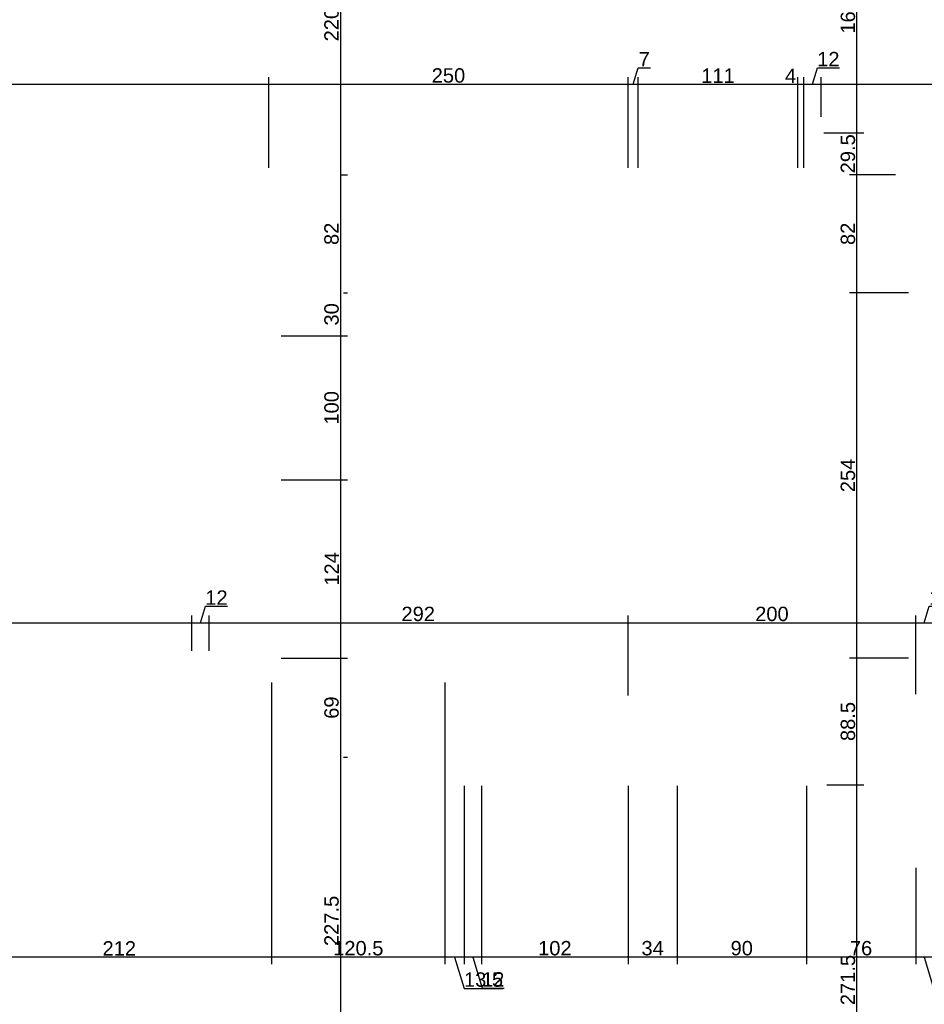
# Model space of a CAD drawing. Header units: millimetres. Extents: x 126553 to 403692, y -95821 to 38049.
# Tile 114 of 256: x 167757 to 168386, y -8846 to -8161. Entities that reach past the tile are written whole.
import ezdxf

# ---------------------------------------------------------------- set-up
doc = ezdxf.new("R2010")
doc.units = ezdxf.units.MM
doc.layers.add('11_wymiary', color=55, linetype='Continuous')
doc.layers.add('11_wymiary @ 50', color=55, linetype='Continuous')
doc.styles.add('11_RJ', font='arial.ttf')
doc.dimstyles.new('11_RJ (cc)', dxfattribs={"dimtxt": 0.2, "dimasz": 0.001, "dimexe": 0.1, "dimexo": 0.1, "dimgap": 0.02, "dimtad": 1, "dimdec": 1, "dimrnd": 0.5, "dimzin": 12, "dimdsep": 46, "dimtxsty": '11_RJ', "dimblk": 'OBLIQUE', "dimcen": 0, "dimdle": 0.01, "dimclrd": 256, "dimclre": 256, "dimclrt": 2, "dimazin": 3, "dimtfac": 1, "dimtdec": 1, "dimtofl": 0, "dimtmove": 0, "dimatfit": 3, "dimldrblk": 'DOT', "dimfxl": 1, "dimtolj": 1, "dimtzin": 13, "dimarcsym": 0})

# ---------------------------------------------------------------- blocks, each defined once
blk = doc.blocks.new('_Oblique')
at = {"color": 0, "linetype": 'ByBlock', "lineweight": -2}
blk.add_line((-0.5, -0.5), (0.5, 0.5), dxfattribs=at)
blk = doc.blocks.new('*D598')
at = {"layer": '11_wymiary', "lineweight": -2, "transparency": 16777216}
for p, q in [((167420.35, -8264.11), (167420.35, -8201.13)), ((167930.31, -8264.11), (167930.31, -8201.13)), ((167419.85, -8206.13), (167930.81, -8206.13))]:
    blk.add_line(p, q, dxfattribs=at)
at = {"layer": 'Defpoints', "color": 0, "transparency": 16777216}
for p in [(167930.31, -8206.13), (167420.35, -8269.11), (167930.31, -8269.11)]:
    blk.add_point(p, dxfattribs=at)
at = {"layer": '11_wymiary', "lineweight": -2, "transparency": 16777216, "xscale": 0.05, "yscale": 0.05, "zscale": 0.05, "rotation": 180}
blk.add_blockref('_Oblique', (167420.35, -8206.13), dxfattribs=at)
at = {"layer": '11_wymiary', "lineweight": -2, "transparency": 16777216, "xscale": 0.05, "yscale": 0.05, "zscale": 0.05}
blk.add_blockref('_Oblique', (167930.31, -8206.13), dxfattribs=at)
at = {"layer": '11_wymiary', "color": 2, "transparency": 16777216, "insert": (167675.33, -8200.03), "char_height": 10, "attachment_point": 5, "style": '11_RJ'}
blk.add_mtext('\\A1;510', dxfattribs=at)
blk = doc.blocks.new('_Dot')
at = {"color": 0, "linetype": 'ByBlock', "lineweight": -2}
blk.add_line((-0.5, 0), (-1, 0), dxfattribs=at)
at = {"color": 0, "linetype": 'ByBlock', "const_width": 0.5}
blk.add_lwpolyline([(-0.25, 0, 1), (0.25, 0, 1)], format="xyb", close=True, dxfattribs=at)
blk = doc.blocks.new('*D599')
at = {"layer": '11_wymiary', "lineweight": -2, "transparency": 16777216}
for p, q in [((167930.31, -8264.11), (167930.31, -8201.13)), ((168180.35, -8264.11), (168180.35, -8201.13)), ((167929.81, -8206.13), (168180.85, -8206.13))]:
    blk.add_line(p, q, dxfattribs=at)
at = {"layer": 'Defpoints', "color": 0, "transparency": 16777216}
for p in [(168180.35, -8206.13), (167930.31, -8269.11), (168180.35, -8269.11)]:
    blk.add_point(p, dxfattribs=at)
at = {"layer": '11_wymiary', "lineweight": -2, "transparency": 16777216, "xscale": 0.05, "yscale": 0.05, "zscale": 0.05, "rotation": 180}
blk.add_blockref('_Oblique', (167930.31, -8206.13), dxfattribs=at)
at = {"layer": '11_wymiary', "lineweight": -2, "transparency": 16777216, "xscale": 0.05, "yscale": 0.05, "zscale": 0.05}
blk.add_blockref('_Oblique', (168180.35, -8206.13), dxfattribs=at)
at = {"layer": '11_wymiary', "color": 2, "transparency": 16777216, "insert": (168055.33, -8200.03), "char_height": 10, "attachment_point": 5, "style": '11_RJ'}
blk.add_mtext('\\A1;250', dxfattribs=at)
blk = doc.blocks.new('*D600')
at = {"layer": '11_wymiary', "lineweight": -2, "transparency": 16777216}
for p, q in [((168183.85, -8206.13), (168187.3, -8194.63)), ((168187.3, -8194.63), (168195.78, -8194.63)), ((168180.35, -8264.11), (168180.35, -8201.13)), ((168187.35, -8264.11), (168187.35, -8201.13)), ((168179.85, -8206.13), (168187.85, -8206.13))]:
    blk.add_line(p, q, dxfattribs=at)
at = {"layer": 'Defpoints', "color": 0, "transparency": 16777216}
for p in [(168187.35, -8206.13), (168180.35, -8269.11), (168187.35, -8269.11)]:
    blk.add_point(p, dxfattribs=at)
at = {"layer": '11_wymiary', "lineweight": -2, "transparency": 16777216, "xscale": 0.05, "yscale": 0.05, "zscale": 0.05, "rotation": 180}
blk.add_blockref('_Oblique', (168180.35, -8206.13), dxfattribs=at)
at = {"layer": '11_wymiary', "lineweight": -2, "transparency": 16777216, "xscale": 0.05, "yscale": 0.05, "zscale": 0.05}
blk.add_blockref('_Oblique', (168187.35, -8206.13), dxfattribs=at)
at = {"layer": '11_wymiary', "color": 2, "transparency": 16777216, "insert": (168191.54, -8188.63), "char_height": 10, "attachment_point": 5, "style": '11_RJ'}
blk.add_mtext('\\A1;7', dxfattribs=at)
blk = doc.blocks.new('*D601')
at = {"layer": '11_wymiary', "lineweight": -2, "transparency": 16777216}
for p, q in [((168187.35, -8264.11), (168187.35, -8201.13)), ((168298.35, -8264.11), (168298.35, -8201.13)), ((168186.85, -8206.13), (168298.85, -8206.13))]:
    blk.add_line(p, q, dxfattribs=at)
at = {"layer": 'Defpoints', "color": 0, "transparency": 16777216}
for p in [(168298.35, -8206.13), (168187.35, -8269.11), (168298.35, -8269.11)]:
    blk.add_point(p, dxfattribs=at)
at = {"layer": '11_wymiary', "lineweight": -2, "transparency": 16777216, "xscale": 0.05, "yscale": 0.05, "zscale": 0.05, "rotation": 180}
blk.add_blockref('_Oblique', (168187.35, -8206.13), dxfattribs=at)
at = {"layer": '11_wymiary', "lineweight": -2, "transparency": 16777216, "xscale": 0.05, "yscale": 0.05, "zscale": 0.05}
blk.add_blockref('_Oblique', (168298.35, -8206.13), dxfattribs=at)
at = {"layer": '11_wymiary', "color": 2, "transparency": 16777216, "insert": (168242.85, -8200.11), "char_height": 10, "attachment_point": 5, "style": '11_RJ'}
blk.add_mtext('\\A1;111', dxfattribs=at)
blk = doc.blocks.new('*D602')
at = {"layer": '11_wymiary', "lineweight": -2, "transparency": 16777216}
for p, q in [((168298.35, -8264.11), (168298.35, -8201.13)), ((168302.51, -8264.11), (168302.51, -8201.13)), ((168288.89, -8206.13), (168298.35, -8206.13)), ((168297.85, -8206.13), (168303.01, -8206.13))]:
    blk.add_line(p, q, dxfattribs=at)
at = {"layer": 'Defpoints', "color": 0, "transparency": 16777216}
for p in [(168302.51, -8206.13), (168298.35, -8269.11), (168302.51, -8269.11)]:
    blk.add_point(p, dxfattribs=at)
at = {"layer": '11_wymiary', "lineweight": -2, "transparency": 16777216, "xscale": 0.05, "yscale": 0.05, "zscale": 0.05, "rotation": 180}
blk.add_blockref('_Oblique', (168298.35, -8206.13), dxfattribs=at)
at = {"layer": '11_wymiary', "lineweight": -2, "transparency": 16777216, "xscale": 0.05, "yscale": 0.05, "zscale": 0.05}
blk.add_blockref('_Oblique', (168302.51, -8206.13), dxfattribs=at)
at = {"layer": '11_wymiary', "color": 2, "transparency": 16777216, "insert": (168293.35, -8200.13), "char_height": 10, "attachment_point": 5, "style": '11_RJ'}
blk.add_mtext('\\A1;4', dxfattribs=at)
blk = doc.blocks.new('*D603')
at = {"layer": '11_wymiary', "lineweight": -2, "transparency": 16777216}
for p, q in [((168308.51, -8206.13), (168311.96, -8194.61)), ((168311.96, -8194.61), (168327.24, -8194.61)), ((168302.51, -8264.11), (168302.51, -8201.13)), ((168314.51, -8228.85), (168314.51, -8201.13)), ((168302.01, -8206.13), (168315.01, -8206.13))]:
    blk.add_line(p, q, dxfattribs=at)
at = {"layer": 'Defpoints', "color": 0, "transparency": 16777216}
for p in [(168314.51, -8206.13), (168314.51, -8233.85), (168302.51, -8269.11)]:
    blk.add_point(p, dxfattribs=at)
at = {"layer": '11_wymiary', "lineweight": -2, "transparency": 16777216, "xscale": 0.05, "yscale": 0.05, "zscale": 0.05, "rotation": 180}
blk.add_blockref('_Oblique', (168302.51, -8206.13), dxfattribs=at)
at = {"layer": '11_wymiary', "lineweight": -2, "transparency": 16777216, "xscale": 0.05, "yscale": 0.05, "zscale": 0.05}
blk.add_blockref('_Oblique', (168314.51, -8206.13), dxfattribs=at)
at = {"layer": '11_wymiary', "color": 2, "transparency": 16777216, "insert": (168319.6, -8188.59), "char_height": 10, "attachment_point": 5, "style": '11_RJ'}
blk.add_mtext('\\A1;12', dxfattribs=at)
blk = doc.blocks.new('*D604')
at = {"layer": '11_wymiary', "lineweight": -2, "transparency": 16777216}
for p, q in [((168314.51, -8228.85), (168314.51, -8201.13)), ((168558.65, -8264.73), (168558.65, -8201.13)), ((168314.01, -8206.13), (168559.15, -8206.13))]:
    blk.add_line(p, q, dxfattribs=at)
at = {"layer": 'Defpoints', "color": 0, "transparency": 16777216}
for p in [(168558.65, -8206.13), (168314.51, -8233.85), (168558.65, -8269.73)]:
    blk.add_point(p, dxfattribs=at)
at = {"layer": '11_wymiary', "lineweight": -2, "transparency": 16777216, "xscale": 0.05, "yscale": 0.05, "zscale": 0.05, "rotation": 180}
blk.add_blockref('_Oblique', (168314.51, -8206.13), dxfattribs=at)
at = {"layer": '11_wymiary', "lineweight": -2, "transparency": 16777216, "xscale": 0.05, "yscale": 0.05, "zscale": 0.05}
blk.add_blockref('_Oblique', (168558.65, -8206.13), dxfattribs=at)
at = {"layer": '11_wymiary', "color": 2, "transparency": 16777216, "insert": (168436.58, -8200.11), "char_height": 10, "attachment_point": 5, "style": '11_RJ'}
blk.add_mtext('\\A1;244', dxfattribs=at)
blk = doc.blocks.new('*D411')
at = {"layer": '11_wymiary', "lineweight": -2, "transparency": 16777216}
for p, q in [((167599.71, -8630.19), (167599.71, -8575.61)), ((167876.85, -8600.11), (167876.85, -8575.61)), ((167599.21, -8580.61), (167877.35, -8580.61))]:
    blk.add_line(p, q, dxfattribs=at)
at = {"layer": 'Defpoints', "color": 0, "transparency": 16777216}
for p in [(167876.85, -8580.61), (167876.85, -8605.11), (167599.71, -8635.19)]:
    blk.add_point(p, dxfattribs=at)
at = {"layer": '11_wymiary', "lineweight": -2, "transparency": 16777216, "xscale": 0.05, "yscale": 0.05, "zscale": 0.05, "rotation": 180}
blk.add_blockref('_Oblique', (167599.71, -8580.61), dxfattribs=at)
at = {"layer": '11_wymiary', "lineweight": -2, "transparency": 16777216, "xscale": 0.05, "yscale": 0.05, "zscale": 0.05}
blk.add_blockref('_Oblique', (167876.85, -8580.61), dxfattribs=at)
at = {"layer": '11_wymiary', "color": 2, "transparency": 16777216, "insert": (167738.28, -8574.59), "char_height": 10, "attachment_point": 5, "style": '11_RJ'}
blk.add_mtext('\\A1;277', dxfattribs=at)
blk = doc.blocks.new('*D412')
at = {"layer": '11_wymiary', "lineweight": -2, "transparency": 16777216}
for p, q in [((167882.85, -8580.61), (167886.31, -8569.09)), ((167886.31, -8569.09), (167901.59, -8569.09)), ((167876.85, -8600.11), (167876.85, -8575.61)), ((167888.85, -8600.11), (167888.85, -8575.61)), ((167876.35, -8580.61), (167889.35, -8580.61))]:
    blk.add_line(p, q, dxfattribs=at)
at = {"layer": 'Defpoints', "color": 0, "transparency": 16777216}
for p in [(167888.85, -8580.61), (167876.85, -8605.11), (167888.85, -8605.11)]:
    blk.add_point(p, dxfattribs=at)
at = {"layer": '11_wymiary', "lineweight": -2, "transparency": 16777216, "xscale": 0.05, "yscale": 0.05, "zscale": 0.05, "rotation": 180}
blk.add_blockref('_Oblique', (167876.85, -8580.61), dxfattribs=at)
at = {"layer": '11_wymiary', "lineweight": -2, "transparency": 16777216, "xscale": 0.05, "yscale": 0.05, "zscale": 0.05}
blk.add_blockref('_Oblique', (167888.85, -8580.61), dxfattribs=at)
at = {"layer": '11_wymiary', "color": 2, "transparency": 16777216, "insert": (167893.95, -8563.07), "char_height": 10, "attachment_point": 5, "style": '11_RJ'}
blk.add_mtext('\\A1;12', dxfattribs=at)
blk = doc.blocks.new('*D413')
at = {"layer": '11_wymiary', "lineweight": -2, "transparency": 16777216}
for p, q in [((168180.35, -8631.2), (168180.35, -8575.61)), ((168380.35, -8630.19), (168380.35, -8575.61)), ((168179.85, -8580.61), (168380.85, -8580.61))]:
    blk.add_line(p, q, dxfattribs=at)
at = {"layer": 'Defpoints', "color": 0, "transparency": 16777216}
for p in [(168380.35, -8580.61), (168180.35, -8636.2), (168380.35, -8635.19)]:
    blk.add_point(p, dxfattribs=at)
at = {"layer": '11_wymiary', "lineweight": -2, "transparency": 16777216, "xscale": 0.05, "yscale": 0.05, "zscale": 0.05, "rotation": 180}
blk.add_blockref('_Oblique', (168180.35, -8580.61), dxfattribs=at)
at = {"layer": '11_wymiary', "lineweight": -2, "transparency": 16777216, "xscale": 0.05, "yscale": 0.05, "zscale": 0.05}
blk.add_blockref('_Oblique', (168380.35, -8580.61), dxfattribs=at)
at = {"layer": '11_wymiary', "color": 2, "transparency": 16777216, "insert": (168280.35, -8574.5), "char_height": 10, "attachment_point": 5, "style": '11_RJ'}
blk.add_mtext('\\A1;200', dxfattribs=at)
blk = doc.blocks.new('*D414')
at = {"layer": '11_wymiary', "lineweight": -2, "transparency": 16777216}
for p, q in [((168386.35, -8580.61), (168389.81, -8569.09)), ((168389.81, -8569.09), (168405.09, -8569.09)), ((168380.35, -8630.19), (168380.35, -8575.61)), ((168392.35, -8630.19), (168392.35, -8575.61)), ((168379.85, -8580.61), (168392.85, -8580.61))]:
    blk.add_line(p, q, dxfattribs=at)
at = {"layer": 'Defpoints', "color": 0, "transparency": 16777216}
for p in [(168392.35, -8580.61), (168380.35, -8635.19), (168392.35, -8635.19)]:
    blk.add_point(p, dxfattribs=at)
at = {"layer": '11_wymiary', "lineweight": -2, "transparency": 16777216, "xscale": 0.05, "yscale": 0.05, "zscale": 0.05, "rotation": 180}
blk.add_blockref('_Oblique', (168380.35, -8580.61), dxfattribs=at)
at = {"layer": '11_wymiary', "lineweight": -2, "transparency": 16777216, "xscale": 0.05, "yscale": 0.05, "zscale": 0.05}
blk.add_blockref('_Oblique', (168392.35, -8580.61), dxfattribs=at)
at = {"layer": '11_wymiary', "color": 2, "transparency": 16777216, "insert": (168397.45, -8563.07), "char_height": 10, "attachment_point": 5, "style": '11_RJ'}
blk.add_mtext('\\A1;12', dxfattribs=at)
blk = doc.blocks.new('*D473')
at = {"layer": '11_wymiary', "lineweight": -2, "transparency": 16777216}
for p, q in [((167964.16, -8048.47), (167985.15, -8048.47)), ((167980.15, -8047.97), (167980.15, -8269.61)), ((167980.37, -8269.11), (167985.15, -8269.11))]:
    blk.add_line(p, q, dxfattribs=at)
at = {"layer": 'Defpoints', "color": 0, "transparency": 16777216}
for p in [(167959.16, -8048.47), (167975.37, -8269.11), (167980.15, -8269.11)]:
    blk.add_point(p, dxfattribs=at)
at = {"layer": '11_wymiary', "lineweight": -2, "transparency": 16777216, "xscale": 0.05, "yscale": 0.05, "zscale": 0.05}
for p, rotation in [((167980.15, -8048.47), 90), ((167980.15, -8269.11), 270)]:
    blk.add_blockref('_Oblique', p, dxfattribs=dict(at, rotation=rotation))
at = {"layer": '11_wymiary', "color": 2, "transparency": 16777216, "insert": (167974.04, -8158.79), "char_height": 10, "attachment_point": 5, "rotation": 90, "style": '11_RJ'}
blk.add_mtext('\\A1;220.5', dxfattribs=at)
blk = doc.blocks.new('*D474')
at = {"layer": '11_wymiary', "lineweight": -2, "transparency": 16777216}
for p, q in [((167980.15, -8268.61), (167980.15, -8351.61)), ((167980.37, -8269.11), (167985.15, -8269.11)), ((167982.41, -8351.11), (167985.15, -8351.11))]:
    blk.add_line(p, q, dxfattribs=at)
at = {"layer": 'Defpoints', "color": 0, "transparency": 16777216}
for p in [(167975.37, -8269.11), (167977.41, -8351.11), (167980.15, -8351.11)]:
    blk.add_point(p, dxfattribs=at)
at = {"layer": '11_wymiary', "lineweight": -2, "transparency": 16777216, "xscale": 0.05, "yscale": 0.05, "zscale": 0.05}
for p, rotation in [((167980.15, -8269.11), 90), ((167980.15, -8351.11), 270)]:
    blk.add_blockref('_Oblique', p, dxfattribs=dict(at, rotation=rotation))
at = {"layer": '11_wymiary', "color": 2, "transparency": 16777216, "insert": (167974.04, -8310.11), "char_height": 10, "attachment_point": 5, "rotation": 90, "style": '11_RJ'}
blk.add_mtext('\\A1;82', dxfattribs=at)
blk = doc.blocks.new('*D475')
at = {"layer": '11_wymiary', "lineweight": -2, "transparency": 16777216}
for p, q in [((167980.15, -8350.61), (167980.15, -8381.61)), ((167982.41, -8351.11), (167985.15, -8351.11)), ((167938.91, -8381.11), (167985.15, -8381.11))]:
    blk.add_line(p, q, dxfattribs=at)
at = {"layer": 'Defpoints', "color": 0, "transparency": 16777216}
for p in [(167977.41, -8351.11), (167933.91, -8381.11), (167980.15, -8381.11)]:
    blk.add_point(p, dxfattribs=at)
at = {"layer": '11_wymiary', "lineweight": -2, "transparency": 16777216, "xscale": 0.05, "yscale": 0.05, "zscale": 0.05}
for p, rotation in [((167980.15, -8351.11), 90), ((167980.15, -8381.11), 270)]:
    blk.add_blockref('_Oblique', p, dxfattribs=dict(at, rotation=rotation))
at = {"layer": '11_wymiary', "color": 2, "transparency": 16777216, "insert": (167974.04, -8366.11), "char_height": 10, "attachment_point": 5, "rotation": 90, "style": '11_RJ'}
blk.add_mtext('\\A1;30', dxfattribs=at)
blk = doc.blocks.new('*D476')
at = {"layer": '11_wymiary', "lineweight": -2, "transparency": 16777216}
for p, q in [((167938.91, -8381.11), (167985.15, -8381.11)), ((167980.15, -8380.61), (167980.15, -8481.61)), ((167938.91, -8481.11), (167985.15, -8481.11))]:
    blk.add_line(p, q, dxfattribs=at)
at = {"layer": 'Defpoints', "color": 0, "transparency": 16777216}
for p in [(167933.91, -8381.11), (167933.91, -8481.11), (167980.15, -8481.11)]:
    blk.add_point(p, dxfattribs=at)
at = {"layer": '11_wymiary', "lineweight": -2, "transparency": 16777216, "xscale": 0.05, "yscale": 0.05, "zscale": 0.05}
for p, rotation in [((167980.15, -8381.11), 90), ((167980.15, -8481.11), 270)]:
    blk.add_blockref('_Oblique', p, dxfattribs=dict(at, rotation=rotation))
at = {"layer": '11_wymiary', "color": 2, "transparency": 16777216, "insert": (167974.04, -8431.11), "char_height": 10, "attachment_point": 5, "rotation": 90, "style": '11_RJ'}
blk.add_mtext('\\A1;100', dxfattribs=at)
blk = doc.blocks.new('*D477')
at = {"layer": '11_wymiary', "lineweight": -2, "transparency": 16777216}
for p, q in [((167938.91, -8481.11), (167985.15, -8481.11)), ((167980.15, -8480.61), (167980.15, -8605.61)), ((167938.91, -8605.11), (167985.15, -8605.11))]:
    blk.add_line(p, q, dxfattribs=at)
at = {"layer": 'Defpoints', "color": 0, "transparency": 16777216}
for p in [(167933.91, -8481.11), (167933.91, -8605.11), (167980.15, -8605.11)]:
    blk.add_point(p, dxfattribs=at)
at = {"layer": '11_wymiary', "lineweight": -2, "transparency": 16777216, "xscale": 0.05, "yscale": 0.05, "zscale": 0.05}
for p, rotation in [((167980.15, -8481.11), 90), ((167980.15, -8605.11), 270)]:
    blk.add_blockref('_Oblique', p, dxfattribs=dict(at, rotation=rotation))
at = {"layer": '11_wymiary', "color": 2, "transparency": 16777216, "insert": (167974.13, -8543.11), "char_height": 10, "attachment_point": 5, "rotation": 90, "style": '11_RJ'}
blk.add_mtext('\\A1;124', dxfattribs=at)
blk = doc.blocks.new('*D478')
at = {"layer": '11_wymiary', "lineweight": -2, "transparency": 16777216}
for p, q in [((167938.91, -8605.11), (167985.15, -8605.11)), ((167980.15, -8604.61), (167980.15, -8674.61)), ((167982.41, -8674.11), (167985.15, -8674.11))]:
    blk.add_line(p, q, dxfattribs=at)
at = {"layer": 'Defpoints', "color": 0, "transparency": 16777216}
for p in [(167933.91, -8605.11), (167977.41, -8674.11), (167980.15, -8674.11)]:
    blk.add_point(p, dxfattribs=at)
at = {"layer": '11_wymiary', "lineweight": -2, "transparency": 16777216, "xscale": 0.05, "yscale": 0.05, "zscale": 0.05}
for p, rotation in [((167980.15, -8605.11), 90), ((167980.15, -8674.11), 270)]:
    blk.add_blockref('_Oblique', p, dxfattribs=dict(at, rotation=rotation))
at = {"layer": '11_wymiary', "color": 2, "transparency": 16777216, "insert": (167974.04, -8639.61), "char_height": 10, "attachment_point": 5, "rotation": 90, "style": '11_RJ'}
blk.add_mtext('\\A1;69', dxfattribs=at)
blk = doc.blocks.new('*D479')
at = {"layer": '11_wymiary', "lineweight": -2, "transparency": 16777216}
for p, q in [((167980.15, -8673.61), (167980.15, -8902.23)), ((167982.41, -8674.11), (167985.15, -8674.11)), ((167791.41, -8901.73), (167985.15, -8901.73))]:
    blk.add_line(p, q, dxfattribs=at)
at = {"layer": 'Defpoints', "color": 0, "transparency": 16777216}
for p in [(167977.41, -8674.11), (167786.41, -8901.73), (167980.15, -8901.73)]:
    blk.add_point(p, dxfattribs=at)
at = {"layer": '11_wymiary', "lineweight": -2, "transparency": 16777216, "xscale": 0.05, "yscale": 0.05, "zscale": 0.05}
for p, rotation in [((167980.15, -8674.11), 90), ((167980.15, -8901.73), 270)]:
    blk.add_blockref('_Oblique', p, dxfattribs=dict(at, rotation=rotation))
at = {"layer": '11_wymiary', "color": 2, "transparency": 16777216, "insert": (167974.04, -8787.92), "char_height": 10, "attachment_point": 5, "rotation": 90, "style": '11_RJ'}
blk.add_mtext('\\A1;227.5', dxfattribs=at)
blk = doc.blocks.new('*D481')
at = {"layer": '11_wymiary', "lineweight": -2, "transparency": 16777216}
blk.add_line((167887.76, -8580.61), (168180.85, -8580.61), dxfattribs=at)
at = {"layer": 'Defpoints', "color": 0, "transparency": 16777216}
for p in [(167888.26, -8580.61), (168180.35, -8580.61), (168180.35, -8580.61)]:
    blk.add_point(p, dxfattribs=at)
at = {"layer": '11_wymiary', "lineweight": -2, "transparency": 16777216, "xscale": 0.05, "yscale": 0.05, "zscale": 0.05, "rotation": 180}
blk.add_blockref('_Oblique', (167888.26, -8580.61), dxfattribs=at)
at = {"layer": '11_wymiary', "lineweight": -2, "transparency": 16777216, "xscale": 0.05, "yscale": 0.05, "zscale": 0.05}
blk.add_blockref('_Oblique', (168180.35, -8580.61), dxfattribs=at)
at = {"layer": '11_wymiary', "color": 2, "transparency": 16777216, "insert": (168034.31, -8574.5), "char_height": 10, "attachment_point": 5, "style": '11_RJ'}
blk.add_mtext('\\A1;292', dxfattribs=at)
blk = doc.blocks.new('*D234')
at = {"layer": '11_wymiary', "lineweight": -2, "transparency": 16777216}
for p, q in [((168380.35, -8751), (168380.35, -8818.07)), ((168392.35, -8751), (168392.35, -8818.07)), ((168392.85, -8813.07), (168379.85, -8813.07)), ((168386.35, -8813.07), (168392.82, -8834.64)), ((168392.82, -8834.64), (168408.1, -8834.64))]:
    blk.add_line(p, q, dxfattribs=at)
at = {"layer": 'Defpoints', "color": 0, "transparency": 16777216}
for p in [(168380.35, -8746), (168392.35, -8746), (168380.35, -8813.07)]:
    blk.add_point(p, dxfattribs=at)
at = {"layer": '11_wymiary', "lineweight": -2, "transparency": 16777216, "xscale": 0.05, "yscale": 0.05, "zscale": 0.05, "rotation": 180}
blk.add_blockref('_Oblique', (168380.35, -8813.07), dxfattribs=at)
at = {"layer": '11_wymiary', "lineweight": -2, "transparency": 16777216, "xscale": 0.05, "yscale": 0.05, "zscale": 0.05}
blk.add_blockref('_Oblique', (168392.35, -8813.07), dxfattribs=at)
at = {"layer": '11_wymiary', "color": 2, "transparency": 16777216, "insert": (168400.46, -8828.61), "char_height": 10, "attachment_point": 5, "style": '11_RJ'}
blk.add_mtext('\\A1;12', dxfattribs=at)
blk = doc.blocks.new('*D235')
at = {"layer": '11_wymiary', "lineweight": -2, "transparency": 16777216}
for p, q in [((168304.35, -8694.11), (168304.35, -8818.07)), ((168380.35, -8751), (168380.35, -8818.07)), ((168380.85, -8813.07), (168303.85, -8813.07))]:
    blk.add_line(p, q, dxfattribs=at)
at = {"layer": 'Defpoints', "color": 0, "transparency": 16777216}
for p in [(168304.35, -8689.11), (168380.35, -8746), (168304.35, -8813.07)]:
    blk.add_point(p, dxfattribs=at)
at = {"layer": '11_wymiary', "lineweight": -2, "transparency": 16777216, "xscale": 0.05, "yscale": 0.05, "zscale": 0.05, "rotation": 180}
blk.add_blockref('_Oblique', (168304.35, -8813.07), dxfattribs=at)
at = {"layer": '11_wymiary', "lineweight": -2, "transparency": 16777216, "xscale": 0.05, "yscale": 0.05, "zscale": 0.05}
blk.add_blockref('_Oblique', (168380.35, -8813.07), dxfattribs=at)
at = {"layer": '11_wymiary', "color": 2, "transparency": 16777216, "insert": (168342.35, -8806.97), "char_height": 10, "attachment_point": 5, "style": '11_RJ'}
blk.add_mtext('\\A1;76', dxfattribs=at)
blk = doc.blocks.new('*D236')
at = {"layer": '11_wymiary', "lineweight": -2, "transparency": 16777216}
for p, q in [((168214.35, -8694.11), (168214.35, -8818.07)), ((168304.35, -8694.11), (168304.35, -8818.07)), ((168304.85, -8813.07), (168213.85, -8813.07))]:
    blk.add_line(p, q, dxfattribs=at)
at = {"layer": 'Defpoints', "color": 0, "transparency": 16777216}
for p in [(168214.35, -8689.11), (168304.35, -8689.11), (168214.35, -8813.07)]:
    blk.add_point(p, dxfattribs=at)
at = {"layer": '11_wymiary', "lineweight": -2, "transparency": 16777216, "xscale": 0.05, "yscale": 0.05, "zscale": 0.05, "rotation": 180}
blk.add_blockref('_Oblique', (168214.35, -8813.07), dxfattribs=at)
at = {"layer": '11_wymiary', "lineweight": -2, "transparency": 16777216, "xscale": 0.05, "yscale": 0.05, "zscale": 0.05}
blk.add_blockref('_Oblique', (168304.35, -8813.07), dxfattribs=at)
at = {"layer": '11_wymiary', "color": 2, "transparency": 16777216, "insert": (168259.35, -8806.97), "char_height": 10, "attachment_point": 5, "style": '11_RJ'}
blk.add_mtext('\\A1;90', dxfattribs=at)
blk = doc.blocks.new('*D237')
at = {"layer": '11_wymiary', "lineweight": -2, "transparency": 16777216}
for p, q in [((168180.35, -8694.11), (168180.35, -8818.07)), ((168214.35, -8694.11), (168214.35, -8818.07)), ((168214.85, -8813.07), (168179.85, -8813.07))]:
    blk.add_line(p, q, dxfattribs=at)
at = {"layer": 'Defpoints', "color": 0, "transparency": 16777216}
for p in [(168180.35, -8689.11), (168214.35, -8689.11), (168180.35, -8813.07)]:
    blk.add_point(p, dxfattribs=at)
at = {"layer": '11_wymiary', "lineweight": -2, "transparency": 16777216, "xscale": 0.05, "yscale": 0.05, "zscale": 0.05, "rotation": 180}
blk.add_blockref('_Oblique', (168180.35, -8813.07), dxfattribs=at)
at = {"layer": '11_wymiary', "lineweight": -2, "transparency": 16777216, "xscale": 0.05, "yscale": 0.05, "zscale": 0.05}
blk.add_blockref('_Oblique', (168214.35, -8813.07), dxfattribs=at)
at = {"layer": '11_wymiary', "color": 2, "transparency": 16777216, "insert": (168197.35, -8806.96), "char_height": 10, "attachment_point": 5, "style": '11_RJ'}
blk.add_mtext('\\A1;34', dxfattribs=at)
blk = doc.blocks.new('*D238')
at = {"layer": '11_wymiary', "lineweight": -2, "transparency": 16777216}
for p, q in [((168078.35, -8694.11), (168078.35, -8818.07)), ((168180.35, -8694.11), (168180.35, -8818.07)), ((168180.85, -8813.07), (168077.85, -8813.07))]:
    blk.add_line(p, q, dxfattribs=at)
at = {"layer": 'Defpoints', "color": 0, "transparency": 16777216}
for p in [(168078.35, -8689.11), (168180.35, -8689.11), (168078.35, -8813.07)]:
    blk.add_point(p, dxfattribs=at)
at = {"layer": '11_wymiary', "lineweight": -2, "transparency": 16777216, "xscale": 0.05, "yscale": 0.05, "zscale": 0.05, "rotation": 180}
blk.add_blockref('_Oblique', (168078.35, -8813.07), dxfattribs=at)
at = {"layer": '11_wymiary', "lineweight": -2, "transparency": 16777216, "xscale": 0.05, "yscale": 0.05, "zscale": 0.05}
blk.add_blockref('_Oblique', (168180.35, -8813.07), dxfattribs=at)
at = {"layer": '11_wymiary', "color": 2, "transparency": 16777216, "insert": (168129.35, -8806.97), "char_height": 10, "attachment_point": 5, "style": '11_RJ'}
blk.add_mtext('\\A1;102', dxfattribs=at)
blk = doc.blocks.new('*D239')
at = {"layer": '11_wymiary', "lineweight": -2, "transparency": 16777216}
for p, q in [((168066.35, -8694.11), (168066.35, -8818.07)), ((168078.35, -8694.11), (168078.35, -8818.07)), ((168078.85, -8813.07), (168065.85, -8813.07)), ((168072.35, -8813.07), (168078.82, -8834.64)), ((168078.82, -8834.64), (168094.1, -8834.64))]:
    blk.add_line(p, q, dxfattribs=at)
at = {"layer": 'Defpoints', "color": 0, "transparency": 16777216}
for p in [(168066.35, -8689.11), (168078.35, -8689.11), (168066.35, -8813.07)]:
    blk.add_point(p, dxfattribs=at)
at = {"layer": '11_wymiary', "lineweight": -2, "transparency": 16777216, "xscale": 0.05, "yscale": 0.05, "zscale": 0.05, "rotation": 180}
blk.add_blockref('_Oblique', (168066.35, -8813.07), dxfattribs=at)
at = {"layer": '11_wymiary', "lineweight": -2, "transparency": 16777216, "xscale": 0.05, "yscale": 0.05, "zscale": 0.05}
blk.add_blockref('_Oblique', (168078.35, -8813.07), dxfattribs=at)
at = {"layer": '11_wymiary', "color": 2, "transparency": 16777216, "insert": (168086.46, -8828.61), "char_height": 10, "attachment_point": 5, "style": '11_RJ'}
blk.add_mtext('\\A1;12', dxfattribs=at)
blk = doc.blocks.new('*D240')
at = {"layer": '11_wymiary', "lineweight": -2, "transparency": 16777216}
for p, q in [((168052.88, -8622.11), (168052.88, -8818.07)), ((168066.35, -8694.11), (168066.35, -8818.07)), ((168066.85, -8813.07), (168052.38, -8813.07)), ((168059.62, -8813.07), (168066.17, -8834.9)), ((168066.17, -8834.9), (168093.27, -8834.9))]:
    blk.add_line(p, q, dxfattribs=at)
at = {"layer": 'Defpoints', "color": 0, "transparency": 16777216}
for p in [(168052.88, -8617.11), (168066.35, -8689.11), (168052.88, -8813.07)]:
    blk.add_point(p, dxfattribs=at)
at = {"layer": '11_wymiary', "lineweight": -2, "transparency": 16777216, "xscale": 0.05, "yscale": 0.05, "zscale": 0.05, "rotation": 180}
blk.add_blockref('_Oblique', (168052.88, -8813.07), dxfattribs=at)
at = {"layer": '11_wymiary', "lineweight": -2, "transparency": 16777216, "xscale": 0.05, "yscale": 0.05, "zscale": 0.05}
blk.add_blockref('_Oblique', (168066.35, -8813.07), dxfattribs=at)
at = {"layer": '11_wymiary', "color": 2, "transparency": 16777216, "insert": (168079.72, -8828.79), "char_height": 10, "attachment_point": 5, "style": '11_RJ'}
blk.add_mtext('\\A1;13.5', dxfattribs=at)
blk = doc.blocks.new('*D241')
at = {"layer": '11_wymiary', "lineweight": -2, "transparency": 16777216}
for p, q in [((167932.35, -8622.11), (167932.35, -8818.07)), ((168052.88, -8622.11), (168052.88, -8818.07)), ((168053.38, -8813.07), (167931.85, -8813.07))]:
    blk.add_line(p, q, dxfattribs=at)
at = {"layer": 'Defpoints', "color": 0, "transparency": 16777216}
for p in [(167932.35, -8617.11), (168052.88, -8617.11), (167932.35, -8813.07)]:
    blk.add_point(p, dxfattribs=at)
at = {"layer": '11_wymiary', "lineweight": -2, "transparency": 16777216, "xscale": 0.05, "yscale": 0.05, "zscale": 0.05, "rotation": 180}
blk.add_blockref('_Oblique', (167932.35, -8813.07), dxfattribs=at)
at = {"layer": '11_wymiary', "lineweight": -2, "transparency": 16777216, "xscale": 0.05, "yscale": 0.05, "zscale": 0.05}
blk.add_blockref('_Oblique', (168052.88, -8813.07), dxfattribs=at)
at = {"layer": '11_wymiary', "color": 2, "transparency": 16777216, "insert": (167992.62, -8806.97), "char_height": 10, "attachment_point": 5, "style": '11_RJ'}
blk.add_mtext('\\A1;120.5', dxfattribs=at)
blk = doc.blocks.new('*D242')
at = {"layer": '11_wymiary', "lineweight": -2, "transparency": 16777216}
for p, q in [((167932.35, -8622.11), (167932.35, -8818.07)), ((167720.35, -8679.11), (167720.35, -8818.07)), ((167932.85, -8813.07), (167719.85, -8813.07))]:
    blk.add_line(p, q, dxfattribs=at)
at = {"layer": 'Defpoints', "color": 0, "transparency": 16777216}
for p in [(167932.35, -8617.11), (167720.35, -8674.11), (167720.35, -8813.07)]:
    blk.add_point(p, dxfattribs=at)
at = {"layer": '11_wymiary', "lineweight": -2, "transparency": 16777216, "xscale": 0.05, "yscale": 0.05, "zscale": 0.05, "rotation": 180}
blk.add_blockref('_Oblique', (167720.35, -8813.07), dxfattribs=at)
at = {"layer": '11_wymiary', "lineweight": -2, "transparency": 16777216, "xscale": 0.05, "yscale": 0.05, "zscale": 0.05}
blk.add_blockref('_Oblique', (167932.35, -8813.07), dxfattribs=at)
at = {"layer": '11_wymiary', "color": 2, "transparency": 16777216, "insert": (167826.35, -8807.05), "char_height": 10, "attachment_point": 5, "style": '11_RJ'}
blk.add_mtext('\\A1;212', dxfattribs=at)
blk = doc.blocks.new('*D277')
at = {"layer": '11_wymiary', "lineweight": -2, "transparency": 16777216}
for p, q in [((168318.52, -8693.39), (168344.35, -8693.39)), ((168339.35, -8965.23), (168339.35, -8692.89)), ((168331.35, -8964.73), (168344.35, -8964.73))]:
    blk.add_line(p, q, dxfattribs=at)
at = {"layer": 'Defpoints', "color": 0, "transparency": 16777216}
for p in [(168313.52, -8693.39), (168339.35, -8693.39), (168326.35, -8964.73)]:
    blk.add_point(p, dxfattribs=at)
at = {"layer": '11_wymiary', "lineweight": -2, "transparency": 16777216, "xscale": 0.05, "yscale": 0.05, "zscale": 0.05}
for p, rotation in [((168339.35, -8693.39), 90), ((168339.35, -8964.73), 270)]:
    blk.add_blockref('_Oblique', p, dxfattribs=dict(at, rotation=rotation))
at = {"layer": '11_wymiary', "color": 2, "transparency": 16777216, "insert": (168333.24, -8829.06), "char_height": 10, "attachment_point": 5, "rotation": 90, "style": '11_RJ'}
blk.add_mtext('\\A1;271.5', dxfattribs=at)
blk = doc.blocks.new('*D278')
at = {"layer": '11_wymiary', "lineweight": -2, "transparency": 16777216}
for p, q in [((168375.35, -8605.11), (168334.35, -8605.11)), ((168339.35, -8693.89), (168339.35, -8604.61)), ((168318.52, -8693.39), (168344.35, -8693.39))]:
    blk.add_line(p, q, dxfattribs=at)
at = {"layer": 'Defpoints', "color": 0, "transparency": 16777216}
for p in [(168339.35, -8605.11), (168380.35, -8605.11), (168313.52, -8693.39)]:
    blk.add_point(p, dxfattribs=at)
at = {"layer": '11_wymiary', "lineweight": -2, "transparency": 16777216, "xscale": 0.05, "yscale": 0.05, "zscale": 0.05}
for p, rotation in [((168339.35, -8605.11), 90), ((168339.35, -8693.39), 270)]:
    blk.add_blockref('_Oblique', p, dxfattribs=dict(at, rotation=rotation))
at = {"layer": '11_wymiary', "color": 2, "transparency": 16777216, "insert": (168333.24, -8649.25), "char_height": 10, "attachment_point": 5, "rotation": 90, "style": '11_RJ'}
blk.add_mtext('\\A1;88.5', dxfattribs=at)
blk = doc.blocks.new('*D279')
at = {"layer": '11_wymiary', "lineweight": -2, "transparency": 16777216}
for p, q in [((168375.35, -8351.11), (168334.35, -8351.11)), ((168339.35, -8605.61), (168339.35, -8350.61)), ((168375.35, -8605.11), (168334.35, -8605.11))]:
    blk.add_line(p, q, dxfattribs=at)
at = {"layer": 'Defpoints', "color": 0, "transparency": 16777216}
for p in [(168339.35, -8351.11), (168380.35, -8351.11), (168380.35, -8605.11)]:
    blk.add_point(p, dxfattribs=at)
at = {"layer": '11_wymiary', "lineweight": -2, "transparency": 16777216, "xscale": 0.05, "yscale": 0.05, "zscale": 0.05}
for p, rotation in [((168339.35, -8351.11), 90), ((168339.35, -8605.11), 270)]:
    blk.add_blockref('_Oblique', p, dxfattribs=dict(at, rotation=rotation))
at = {"layer": '11_wymiary', "color": 2, "transparency": 16777216, "insert": (168333.24, -8478.11), "char_height": 10, "attachment_point": 5, "rotation": 90, "style": '11_RJ'}
blk.add_mtext('\\A1;254', dxfattribs=at)
blk = doc.blocks.new('*D280')
at = {"layer": '11_wymiary', "lineweight": -2, "transparency": 16777216}
for p, q in [((168366.35, -8269.11), (168334.35, -8269.11)), ((168339.35, -8351.61), (168339.35, -8268.61)), ((168375.35, -8351.11), (168334.35, -8351.11))]:
    blk.add_line(p, q, dxfattribs=at)
at = {"layer": 'Defpoints', "color": 0, "transparency": 16777216}
for p in [(168339.35, -8269.11), (168371.35, -8269.11), (168380.35, -8351.11)]:
    blk.add_point(p, dxfattribs=at)
at = {"layer": '11_wymiary', "lineweight": -2, "transparency": 16777216, "xscale": 0.05, "yscale": 0.05, "zscale": 0.05}
for p, rotation in [((168339.35, -8269.11), 90), ((168339.35, -8351.11), 270)]:
    blk.add_blockref('_Oblique', p, dxfattribs=dict(at, rotation=rotation))
at = {"layer": '11_wymiary', "color": 2, "transparency": 16777216, "insert": (168333.24, -8310.11), "char_height": 10, "attachment_point": 5, "rotation": 90, "style": '11_RJ'}
blk.add_mtext('\\A1;82', dxfattribs=at)
blk = doc.blocks.new('*D281')
at = {"layer": '11_wymiary', "lineweight": -2, "transparency": 16777216}
for p, q in [((168316.45, -8239.77), (168344.35, -8239.77)), ((168339.35, -8269.61), (168339.35, -8239.27)), ((168366.35, -8269.11), (168334.35, -8269.11))]:
    blk.add_line(p, q, dxfattribs=at)
at = {"layer": 'Defpoints', "color": 0, "transparency": 16777216}
for p in [(168311.45, -8239.77), (168339.35, -8239.77), (168371.35, -8269.11)]:
    blk.add_point(p, dxfattribs=at)
at = {"layer": '11_wymiary', "lineweight": -2, "transparency": 16777216, "xscale": 0.05, "yscale": 0.05, "zscale": 0.05}
for p, rotation in [((168339.35, -8239.77), 90), ((168339.35, -8269.11), 270)]:
    blk.add_blockref('_Oblique', p, dxfattribs=dict(at, rotation=rotation))
at = {"layer": '11_wymiary', "color": 2, "transparency": 16777216, "insert": (168333.24, -8254.44), "char_height": 10, "attachment_point": 5, "rotation": 90, "style": '11_RJ'}
blk.add_mtext('\\A1;29.5', dxfattribs=at)
blk = doc.blocks.new('*D282')
at = {"layer": '11_wymiary', "lineweight": -2, "transparency": 16777216}
for p, q in [((168315.34, -8078.68), (168344.35, -8078.68)), ((168339.35, -8240.27), (168339.35, -8078.18)), ((168316.45, -8239.77), (168344.35, -8239.77))]:
    blk.add_line(p, q, dxfattribs=at)
at = {"layer": 'Defpoints', "color": 0, "transparency": 16777216}
for p in [(168310.34, -8078.68), (168339.35, -8078.68), (168311.45, -8239.77)]:
    blk.add_point(p, dxfattribs=at)
at = {"layer": '11_wymiary', "lineweight": -2, "transparency": 16777216, "xscale": 0.05, "yscale": 0.05, "zscale": 0.05}
for p, rotation in [((168339.35, -8078.68), 90), ((168339.35, -8239.77), 270)]:
    blk.add_blockref('_Oblique', p, dxfattribs=dict(at, rotation=rotation))
at = {"layer": '11_wymiary', "color": 2, "transparency": 16777216, "insert": (168333.24, -8159.23), "char_height": 10, "attachment_point": 5, "rotation": 90, "style": '11_RJ'}
blk.add_mtext('\\A1;161', dxfattribs=at)

msp = doc.modelspace()

# ---------------------------------------------------------------- dimensions: what is measured, and where the dimension line sits
at = {"layer": '11_wymiary @ 50'}
for base, p1, p2, override, picture, middle in [((167980.14635, -8269.11299), (167959.15699, -8048.47418), (167975.3683, -8269.11299), {"dimscale": 50, "dimtix": 0, "dimtofl": 0, "dimtmove": 1, "dimatfit": 3}, '*D473', (167974.04062, -8158.79359)), ((168339.34785, -8078.68137), (168311.44933, -8239.77466), (168310.34013, -8078.68137), {"dimscale": 50, "dimtix": 0, "dimtofl": 0, "dimtmove": 1, "dimatfit": 3}, '*D282', (168333.24212, -8159.22801)), ((168339.34785, -8239.77466), (168371.35215, -8269.11299), (168311.44933, -8239.77466), {"dimscale": 50, "dimtix": 0, "dimtofl": 0, "dimtmove": 1, "dimatfit": 3}, '*D281', (168333.24212, -8254.44382)), ((167980.14635, -8351.11299), (167975.3683, -8269.11299), (167977.41028, -8351.11299), {"dimscale": 50, "dimtix": 0, "dimtofl": 0, "dimtmove": 1, "dimatfit": 3}, '*D474', (167974.04062, -8310.11299)), ((168339.34785, -8269.11299), (168380.35215, -8351.11299), (168371.35215, -8269.11299), {"dimscale": 50, "dimtix": 0, "dimtofl": 0, "dimtmove": 1, "dimatfit": 3}, '*D280', (168333.24212, -8310.11299)), ((167980.14635, -8381.11299), (167977.41028, -8351.11299), (167933.91028, -8381.11299), {"dimscale": 50, "dimtix": 0, "dimtofl": 0, "dimtmove": 1, "dimatfit": 3}, '*D475', (167974.03721, -8366.11299)), ((168339.34785, -8351.11299), (168380.35215, -8605.11299), (168380.35215, -8351.11299), {"dimscale": 50, "dimtix": 0, "dimtofl": 0, "dimtmove": 1, "dimatfit": 3}, '*D279', (168333.24212, -8478.11299)), ((167980.14635, -8481.11299), (167933.91028, -8381.11299), (167933.91028, -8481.11299), {"dimscale": 50, "dimtix": 0, "dimtofl": 0, "dimtmove": 1, "dimatfit": 3}, '*D476', (167974.04062, -8431.11299)), ((167980.14635, -8605.11299), (167933.91028, -8481.11299), (167933.91028, -8605.11299), {"dimscale": 50, "dimtix": 0, "dimtofl": 0, "dimtmove": 1, "dimatfit": 3}, '*D477', (167974.12589, -8543.11299)), ((167980.14635, -8674.11299), (167933.91028, -8605.11299), (167977.41028, -8674.11299), {"dimscale": 50, "dimtix": 0, "dimtofl": 0, "dimtmove": 1, "dimatfit": 3}, '*D478', (167974.04062, -8639.61299)), ((168339.34785, -8605.11299), (168313.52411, -8693.39323), (168380.35215, -8605.11299), {"dimscale": 50, "dimtix": 0, "dimtofl": 0, "dimtmove": 1, "dimatfit": 3}, '*D278', (168333.24212, -8649.25311)), ((167980.14635, -8901.73273), (167977.41028, -8674.11299), (167786.41028, -8901.73273), {"dimscale": 50, "dimtix": 0, "dimtofl": 0, "dimtmove": 1, "dimatfit": 3}, '*D479', (167974.04062, -8787.92286)), ((168339.34785, -8693.39323), (168326.35215, -8964.73273), (168313.52411, -8693.39323), {"dimscale": 50, "dimtix": 0, "dimtofl": 0, "dimtmove": 0, "dimatfit": 3}, '*D277', (168333.24212, -8829.06298))]:
    dim = msp.add_linear_dim(base=base, p1=p1, p2=p2, angle=90, dimstyle='11_RJ (cc)', override=override, dxfattribs=at)
    dim.commit()
    dim.dimension.update_dxf_attribs({"geometry": picture, "text_midpoint": middle})
for base, p1, p2, override, picture, middle in [((168187.35215, -8206.1323), (168180.35215, -8269.11299), (168187.35215, -8269.11299), {"dimscale": 50, "dimtix": 0, "dimtofl": 0, "dimtmove": 1, "dimatfit": 3}, '*D600', (168188.30215, -8188.6323)), ((168314.50596, -8206.1323), (168302.50596, -8269.11299), (168314.50596, -8233.84721), {"dimscale": 50, "dimtix": 0, "dimtofl": 0, "dimtmove": 1, "dimatfit": 3}, '*D603', (168312.9621, -8188.59137)), ((167930.31017, -8206.1323), (167420.35215, -8269.11299), (167930.31017, -8269.11299), {"dimscale": 50, "dimtix": 0, "dimtofl": 0, "dimtmove": 1, "dimatfit": 3}, '*D598', (167675.33116, -8200.02657)), ((168180.35215, -8206.1323), (167930.31017, -8269.11299), (168180.35215, -8269.11299), {"dimscale": 50, "dimtix": 0, "dimtofl": 0, "dimtmove": 1, "dimatfit": 3}, '*D599', (168055.33116, -8200.02657)), ((168298.35215, -8206.1323), (168187.35215, -8269.11299), (168298.35215, -8269.11299), {"dimscale": 50, "dimtix": 0, "dimtofl": 0, "dimtmove": 1, "dimatfit": 3}, '*D601', (168242.85215, -8200.11184)), ((168558.65378, -8206.1323), (168314.50596, -8233.84721), (168558.65378, -8269.73273), {"dimscale": 50, "dimtix": 0, "dimtofl": 0, "dimtmove": 1, "dimatfit": 3}, '*D604', (168436.57987, -8200.11184)), ((167888.85215, -8580.60689), (167876.85215, -8605.11299), (167888.85215, -8605.11299), {"dimscale": 50, "dimtix": 0, "dimtofl": 0, "dimtmove": 1, "dimatfit": 3}, '*D412', (167887.30829, -8563.06597)), ((168392.35215, -8580.60689), (168380.35215, -8635.18628), (168392.35215, -8635.18628), {"dimscale": 50, "dimtix": 0, "dimtofl": 0, "dimtmove": 1, "dimatfit": 3}, '*D414', (168390.80829, -8563.06597)), ((167876.85215, -8580.60689), (167599.71106, -8635.18628), (167876.85215, -8605.11299), {"dimscale": 50, "dimtix": 0, "dimtofl": 0, "dimtmove": 1, "dimatfit": 3}, '*D411', (167738.28161, -8574.58643)), ((168180.35215, -8580.60689), (167888.26499, -8580.60689), (168180.35215, -8580.60689), {"dimscale": 50, "dimtix": 0, "dimtofl": 0, "dimtmove": 0, "dimatfit": 3}, '*D481', (168034.30857, -8574.50116)), ((168380.35215, -8580.60689), (168180.35215, -8636.19856), (168380.35215, -8635.18628), {"dimscale": 50, "dimtix": 0, "dimtofl": 0, "dimtmove": 1, "dimatfit": 3}, '*D413', (168280.35215, -8574.50116)), ((167720.35215, -8813.07369), (167932.35215, -8617.11299), (167720.35215, -8674.11299), {"dimscale": 50, "dimtix": 0, "dimtofl": 0, "dimtmove": 1, "dimatfit": 3}, '*D242', (167826.35215, -8807.05323)), ((167932.35215, -8813.07369), (168052.88253, -8617.11299), (167932.35215, -8617.11299), {"dimscale": 50, "dimtix": 0, "dimtofl": 0, "dimtmove": 1, "dimatfit": 3}, '*D241', (167992.61734, -8806.96796)), ((168052.88253, -8813.07369), (168066.35215, -8689.11299), (168052.88253, -8617.11299), {"dimscale": 50, "dimtix": 0, "dimtofl": 0, "dimtmove": 1, "dimatfit": 3}, '*D240', (168067.16557, -8828.79197)), ((168066.35215, -8813.07369), (168078.35215, -8689.11299), (168066.35215, -8689.11299), {"dimscale": 50, "dimtix": 0, "dimtofl": 0, "dimtmove": 1, "dimatfit": 3}, '*D239', (168079.82057, -8828.61462)), ((168078.35215, -8813.07369), (168180.35215, -8689.11299), (168078.35215, -8689.11299), {"dimscale": 50, "dimtix": 0, "dimtofl": 0, "dimtmove": 1, "dimatfit": 3}, '*D238', (168129.35215, -8806.96796)), ((168180.35215, -8813.07369), (168214.35215, -8689.11299), (168180.35215, -8689.11299), {"dimscale": 50, "dimtix": 0, "dimtofl": 0, "dimtmove": 1, "dimatfit": 3}, '*D237', (168197.35215, -8806.96455)), ((168214.35215, -8813.07369), (168304.35215, -8689.11299), (168214.35215, -8689.11299), {"dimscale": 50, "dimtix": 0, "dimtofl": 0, "dimtmove": 1, "dimatfit": 3}, '*D236', (168259.35215, -8806.96796)), ((168304.35215, -8813.07369), (168380.35215, -8746.00381), (168304.35215, -8689.11299), {"dimscale": 50, "dimtix": 0, "dimtofl": 0, "dimtmove": 1, "dimatfit": 3}, '*D235', (168342.35215, -8806.96796)), ((168380.35215, -8813.07369), (168392.35215, -8746.00381), (168380.35215, -8746.00381), {"dimscale": 50, "dimtix": 0, "dimtofl": 0, "dimtmove": 1, "dimatfit": 3}, '*D234', (168393.82057, -8828.61462))]:
    dim = msp.add_linear_dim(base=base, p1=p1, p2=p2, dimstyle='11_RJ (cc)', override=override, dxfattribs=at)
    dim.commit()
    dim.dimension.update_dxf_attribs({"geometry": picture, "text_midpoint": middle})
dim = msp.add_linear_dim(base=(168302.50596, -8206.1323), p1=(168298.35215, -8269.11299), p2=(168302.50596, -8269.11299), dimstyle='11_RJ (cc)', override={"dimscale": 50, "dimtix": 0, "dimtofl": 0, "dimtmove": 1, "dimatfit": 3}, dxfattribs=at)
dim.commit()
dim.dimension.update_dxf_attribs({"geometry": '*D602', "text_midpoint": (168293.35215, -8206.1323), "dimtype": 128})

doc.saveas('drawing.dxf')
